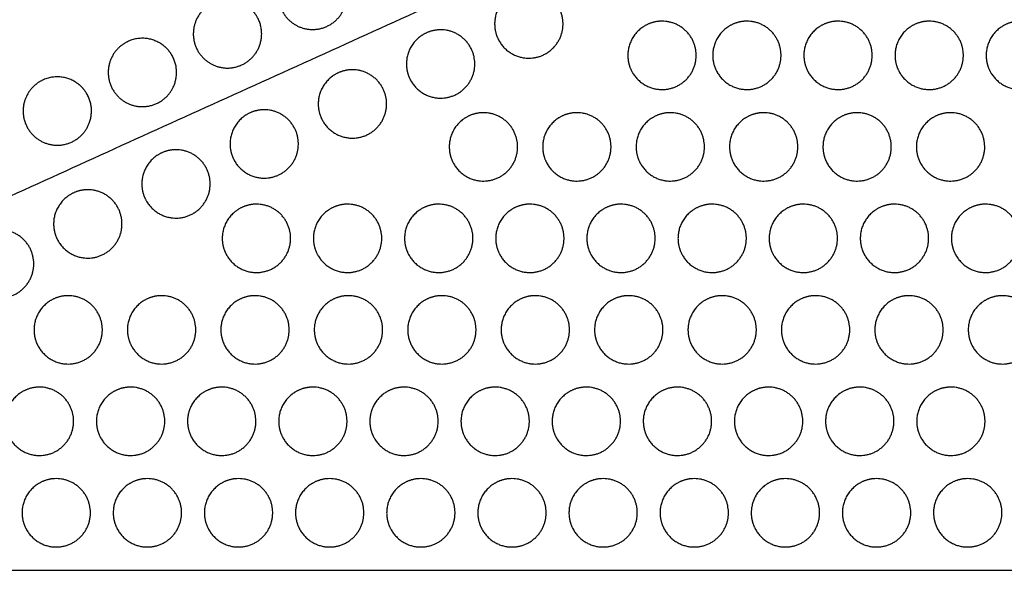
# Model space of a CAD drawing. Header units: millimetres. Extents: x -125 to 375, y 0 to 433.
# Tile 28 of 33: x 198 to 285, y 215 to 265. Entities that reach past the tile are written whole.
import ezdxf

# ---------------------------------------------------------------- set-up
doc = ezdxf.new("R2010")
doc.units = ezdxf.units.MM
doc.layers.add('Make2D$Visible$Curves', color=7, linetype='Continuous', true_color=0x000000)
doc.layers.add('Make2D$Visible$SceneSilhouetteCurves', color=7, linetype='Continuous', lineweight=50, true_color=0x000000)

msp = doc.modelspace()

# ---------------------------------------------------------------- linework, layer by layer
at = {"layer": 'Make2D$Visible$Curves', "color": 18, "lineweight": -3, "true_color": 0x000000}
for points in [[(250, 433.013), (187.5, 324.76), (125, 216.506)], [(282.095, 287.72), (203.547, 252.113), (125, 216.506)], [(375, 216.506), (328.547, 252.113), (282.095, 287.72)], [(265.22, 116.065), (195.11, 166.286), (125, 216.506)], [(375, 216.506), (250, 216.506), (125, 216.506)], [(250, 0), (187.5, 108.253), (125, 216.506)], [(375, 216.506), (320.11, 166.286), (265.22, 116.065)]]:
    msp.add_open_spline(points, degree=2, dxfattribs=at)
at = {"layer": 'Make2D$Visible$Curves', "color": 18, "true_color": 0x000000}
for points in [[(250, 433.013), (312.5, 324.76), (375, 216.506)], [(375, 216.506), (312.5, 108.253), (250, 0)]]:
    msp.add_open_spline(points, degree=2, dxfattribs=at)
at = {"layer": 'Make2D$Visible$Curves', "color": 18, "lineweight": -3, "true_color": 0x000000}
for points, weights, knots in [([(226.588, 268.479), (227.454, 266.979), (226.588, 265.479), (225.088, 262.881), (222.49, 264.381), (219.892, 265.881), (221.392, 268.479), (221.794, 269.176), (222.49, 269.578), (223.99, 270.444), (225.49, 269.578), (226.186, 269.176), (226.588, 268.479)], [0.868347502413, 0.807007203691, 1, 0.707106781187, 1, 0.707106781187, 1, 0.900099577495, 0.868347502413, 0.807007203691, 1, 0.900099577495, 0.868347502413], [5.529659, 5.529659, 5.529659, 9.49499, 9.49499, 15.512927, 15.512927, 21.530864, 21.530864, 23.139763, 23.139763, 26.616816, 26.616816, 28.669422, 28.669422, 28.669422]), ([(240.373, 262.961), (239.971, 263.657), (239.971, 264.461), (239.971, 266.193), (241.471, 267.059), (242.167, 267.461), (242.971, 267.461), (245.971, 267.461), (245.971, 264.461), (245.971, 261.461), (242.971, 261.461), (241.239, 261.461), (240.373, 262.961)], [0.868347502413, 0.900099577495, 1, 0.807007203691, 0.868347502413, 0.900099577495, 1, 0.707106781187, 1, 0.707106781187, 1, 0.807007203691, 0.868347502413], [16.048112, 16.048112, 16.048112, 18.106736, 18.106736, 21.596537, 21.596537, 23.206626, 23.206626, 29.242204, 29.242204, 35.277783, 35.277783, 39.254738, 39.254738, 39.254738]), ([(219.12, 265.094), (219.986, 263.594), (219.12, 262.094), (217.62, 259.496), (215.022, 260.996), (212.424, 262.496), (213.924, 265.094), (214.325, 265.79), (215.022, 266.192), (216.522, 267.058), (218.022, 266.192), (218.718, 265.79), (219.12, 265.094)], [0.868347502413, 0.807007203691, 1, 0.707106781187, 1, 0.707106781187, 1, 0.900099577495, 0.868347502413, 0.807007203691, 1, 0.900099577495, 0.868347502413], [5.529659, 5.529659, 5.529659, 9.49499, 9.49499, 15.512927, 15.512927, 21.530864, 21.530864, 23.139763, 23.139763, 26.616816, 26.616816, 28.669422, 28.669422, 28.669422]), ([(252.063, 260.208), (251.661, 260.904), (251.661, 261.708), (251.661, 263.44), (253.161, 264.306), (253.857, 264.708), (254.661, 264.708), (257.661, 264.708), (257.661, 261.708), (257.661, 258.708), (254.661, 258.708), (252.929, 258.708), (252.063, 260.208)], [0.868347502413, 0.900099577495, 1, 0.807007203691, 0.868347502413, 0.900099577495, 1, 0.707106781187, 1, 0.707106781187, 1, 0.807007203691, 0.868347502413], [16.048112, 16.048112, 16.048112, 18.106736, 18.106736, 21.596537, 21.596537, 23.206626, 23.206626, 29.242204, 29.242204, 35.277783, 35.277783, 39.254738, 39.254738, 39.254738]), ([(259.513, 260.208), (259.111, 260.904), (259.111, 261.708), (259.111, 263.44), (260.611, 264.306), (261.307, 264.708), (262.111, 264.708), (265.111, 264.708), (265.111, 261.708), (265.111, 258.708), (262.111, 258.708), (260.379, 258.708), (259.513, 260.208)], [0.868347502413, 0.900099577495, 1, 0.807007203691, 0.868347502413, 0.900099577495, 1, 0.707106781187, 1, 0.707106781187, 1, 0.807007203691, 0.868347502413], [16.048112, 16.048112, 16.048112, 18.106736, 18.106736, 21.596537, 21.596537, 23.206626, 23.206626, 29.242204, 29.242204, 35.277783, 35.277783, 39.254738, 39.254738, 39.254738]), ([(267.513, 260.208), (267.111, 260.904), (267.111, 261.708), (267.111, 263.44), (268.611, 264.306), (269.307, 264.708), (270.111, 264.708), (273.111, 264.708), (273.111, 261.708), (273.111, 258.708), (270.111, 258.708), (268.379, 258.708), (267.513, 260.208)], [0.868347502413, 0.900099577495, 1, 0.807007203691, 0.868347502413, 0.900099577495, 1, 0.707106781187, 1, 0.707106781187, 1, 0.807007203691, 0.868347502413], [16.048112, 16.048112, 16.048112, 18.106736, 18.106736, 21.596537, 21.596537, 23.206626, 23.206626, 29.242204, 29.242204, 35.277783, 35.277783, 39.254738, 39.254738, 39.254738]), ([(275.513, 260.208), (275.111, 260.904), (275.111, 261.708), (275.111, 263.44), (276.611, 264.306), (277.307, 264.708), (278.111, 264.708), (281.111, 264.708), (281.111, 261.708), (281.111, 258.708), (278.111, 258.708), (276.379, 258.708), (275.513, 260.208)], [0.868347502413, 0.900099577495, 1, 0.807007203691, 0.868347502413, 0.900099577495, 1, 0.707106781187, 1, 0.707106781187, 1, 0.807007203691, 0.868347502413], [16.048112, 16.048112, 16.048112, 18.106736, 18.106736, 21.596537, 21.596537, 23.206626, 23.206626, 29.242204, 29.242204, 35.277783, 35.277783, 39.254738, 39.254738, 39.254738]), ([(283.513, 260.208), (283.111, 260.904), (283.111, 261.708), (283.111, 263.44), (284.611, 264.306), (285.307, 264.708), (286.111, 264.708), (289.111, 264.708), (289.111, 261.708), (289.111, 258.708), (286.111, 258.708), (284.379, 258.708), (283.513, 260.208)], [0.868347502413, 0.900099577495, 1, 0.807007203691, 0.868347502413, 0.900099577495, 1, 0.707106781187, 1, 0.707106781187, 1, 0.807007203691, 0.868347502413], [16.048112, 16.048112, 16.048112, 18.106736, 18.106736, 21.596537, 21.596537, 23.206626, 23.206626, 29.242204, 29.242204, 35.277783, 35.277783, 39.254738, 39.254738, 39.254738]), ([(232.631, 259.452), (232.229, 260.148), (232.229, 260.952), (232.229, 262.684), (233.729, 263.55), (234.425, 263.952), (235.229, 263.952), (238.229, 263.952), (238.229, 260.952), (238.229, 257.952), (235.229, 257.952), (233.497, 257.952), (232.631, 259.452)], [0.868347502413, 0.900099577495, 1, 0.807007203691, 0.868347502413, 0.900099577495, 1, 0.707106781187, 1, 0.707106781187, 1, 0.807007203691, 0.868347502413], [16.048112, 16.048112, 16.048112, 18.106736, 18.106736, 21.596537, 21.596537, 23.206626, 23.206626, 29.242204, 29.242204, 35.277783, 35.277783, 39.254738, 39.254738, 39.254738]), ([(211.651, 261.708), (212.517, 260.208), (211.651, 258.708), (210.151, 256.11), (207.553, 257.61), (204.955, 259.11), (206.455, 261.708), (206.857, 262.404), (207.553, 262.806), (209.053, 263.672), (210.553, 262.806), (211.249, 262.404), (211.651, 261.708)], [0.868347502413, 0.807007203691, 1, 0.707106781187, 1, 0.707106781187, 1, 0.900099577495, 0.868347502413, 0.807007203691, 1, 0.900099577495, 0.868347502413], [5.529659, 5.529659, 5.529659, 9.49499, 9.49499, 15.512927, 15.512927, 21.530864, 21.530864, 23.139763, 23.139763, 26.616816, 26.616816, 28.669422, 28.669422, 28.669422]), ([(224.889, 255.943), (224.487, 256.639), (224.487, 257.443), (224.487, 259.175), (225.987, 260.041), (226.683, 260.443), (227.487, 260.443), (230.487, 260.443), (230.487, 257.443), (230.487, 254.443), (227.487, 254.443), (225.755, 254.443), (224.889, 255.943)], [0.868347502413, 0.900099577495, 1, 0.807007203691, 0.868347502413, 0.900099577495, 1, 0.707106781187, 1, 0.707106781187, 1, 0.807007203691, 0.868347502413], [16.048112, 16.048112, 16.048112, 18.106736, 18.106736, 21.596537, 21.596537, 23.206626, 23.206626, 29.242204, 29.242204, 35.277783, 35.277783, 39.254738, 39.254738, 39.254738]), ([(204.183, 258.323), (205.049, 256.823), (204.183, 255.323), (202.683, 252.725), (200.085, 254.225), (197.487, 255.725), (198.987, 258.323), (199.389, 259.019), (200.085, 259.421), (201.585, 260.287), (203.085, 259.421), (203.781, 259.019), (204.183, 258.323)], [0.868347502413, 0.807007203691, 1, 0.707106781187, 1, 0.707106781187, 1, 0.900099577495, 0.868347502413, 0.807007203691, 1, 0.900099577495, 0.868347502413], [5.529659, 5.529659, 5.529659, 9.49499, 9.49499, 15.512927, 15.512927, 21.530864, 21.530864, 23.139763, 23.139763, 26.616816, 26.616816, 28.669422, 28.669422, 28.669422]), ([(217.147, 252.433), (216.746, 253.129), (216.746, 253.933), (216.746, 255.665), (218.246, 256.531), (218.942, 256.933), (219.746, 256.933), (222.746, 256.933), (222.746, 253.933), (222.746, 250.933), (219.746, 250.933), (218.013, 250.933), (217.147, 252.433)], [0.868347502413, 0.900099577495, 1, 0.807007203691, 0.868347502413, 0.900099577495, 1, 0.707106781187, 1, 0.707106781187, 1, 0.807007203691, 0.868347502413], [16.048112, 16.048112, 16.048112, 18.106736, 18.106736, 21.596537, 21.596537, 23.206626, 23.206626, 29.242204, 29.242204, 35.277783, 35.277783, 39.254738, 39.254738, 39.254738]), ([(236.389, 252.177), (235.987, 252.874), (235.987, 253.677), (235.987, 255.41), (237.487, 256.276), (238.183, 256.677), (238.987, 256.677), (241.987, 256.677), (241.987, 253.677), (241.987, 250.677), (238.987, 250.677), (237.255, 250.677), (236.389, 252.177)], [0.868347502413, 0.900099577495, 1, 0.807007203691, 0.868347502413, 0.900099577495, 1, 0.707106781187, 1, 0.707106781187, 1, 0.807007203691, 0.868347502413], [16.048112, 16.048112, 16.048112, 18.106736, 18.106736, 21.596537, 21.596537, 23.206626, 23.206626, 29.242204, 29.242204, 35.277783, 35.277783, 39.254738, 39.254738, 39.254738]), ([(244.589, 252.177), (244.187, 252.874), (244.187, 253.677), (244.187, 255.41), (245.687, 256.276), (246.383, 256.677), (247.187, 256.677), (250.187, 256.677), (250.187, 253.677), (250.187, 250.677), (247.187, 250.677), (245.455, 250.677), (244.589, 252.177)], [0.868347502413, 0.900099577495, 1, 0.807007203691, 0.868347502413, 0.900099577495, 1, 0.707106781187, 1, 0.707106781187, 1, 0.807007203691, 0.868347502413], [16.048112, 16.048112, 16.048112, 18.106736, 18.106736, 21.596537, 21.596537, 23.206626, 23.206626, 29.242204, 29.242204, 35.277783, 35.277783, 39.254738, 39.254738, 39.254738]), ([(252.789, 252.177), (252.387, 252.874), (252.387, 253.677), (252.387, 255.41), (253.887, 256.276), (254.583, 256.677), (255.387, 256.677), (258.387, 256.677), (258.387, 253.677), (258.387, 250.677), (255.387, 250.677), (253.655, 250.677), (252.789, 252.177)], [0.868347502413, 0.900099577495, 1, 0.807007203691, 0.868347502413, 0.900099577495, 1, 0.707106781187, 1, 0.707106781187, 1, 0.807007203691, 0.868347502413], [16.048112, 16.048112, 16.048112, 18.106736, 18.106736, 21.596537, 21.596537, 23.206626, 23.206626, 29.242204, 29.242204, 35.277783, 35.277783, 39.254738, 39.254738, 39.254738]), ([(260.989, 252.177), (260.587, 252.874), (260.587, 253.677), (260.587, 255.41), (262.087, 256.276), (262.783, 256.677), (263.587, 256.677), (266.587, 256.677), (266.587, 253.677), (266.587, 250.677), (263.587, 250.677), (261.855, 250.677), (260.989, 252.177)], [0.868347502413, 0.900099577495, 1, 0.807007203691, 0.868347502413, 0.900099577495, 1, 0.707106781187, 1, 0.707106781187, 1, 0.807007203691, 0.868347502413], [16.048112, 16.048112, 16.048112, 18.106736, 18.106736, 21.596537, 21.596537, 23.206626, 23.206626, 29.242204, 29.242204, 35.277783, 35.277783, 39.254738, 39.254738, 39.254738]), ([(269.189, 252.177), (268.787, 252.874), (268.787, 253.677), (268.787, 255.41), (270.287, 256.276), (270.983, 256.677), (271.787, 256.677), (274.787, 256.677), (274.787, 253.677), (274.787, 250.677), (271.787, 250.677), (270.055, 250.677), (269.189, 252.177)], [0.868347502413, 0.900099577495, 1, 0.807007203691, 0.868347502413, 0.900099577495, 1, 0.707106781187, 1, 0.707106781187, 1, 0.807007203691, 0.868347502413], [16.048112, 16.048112, 16.048112, 18.106736, 18.106736, 21.596537, 21.596537, 23.206626, 23.206626, 29.242204, 29.242204, 35.277783, 35.277783, 39.254738, 39.254738, 39.254738]), ([(277.389, 252.177), (276.987, 252.874), (276.987, 253.677), (276.987, 255.41), (278.487, 256.276), (279.183, 256.677), (279.987, 256.677), (282.987, 256.677), (282.987, 253.677), (282.987, 250.677), (279.987, 250.677), (278.255, 250.677), (277.389, 252.177)], [0.868347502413, 0.900099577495, 1, 0.807007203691, 0.868347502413, 0.900099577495, 1, 0.707106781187, 1, 0.707106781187, 1, 0.807007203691, 0.868347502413], [16.048112, 16.048112, 16.048112, 18.106736, 18.106736, 21.596537, 21.596537, 23.206626, 23.206626, 29.242204, 29.242204, 35.277783, 35.277783, 39.254738, 39.254738, 39.254738]), ([(209.406, 248.924), (209.004, 249.62), (209.004, 250.424), (209.004, 252.156), (210.504, 253.022), (211.2, 253.424), (212.004, 253.424), (215.004, 253.424), (215.004, 250.424), (215.004, 247.424), (212.004, 247.424), (210.272, 247.424), (209.406, 248.924)], [0.868347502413, 0.900099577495, 1, 0.807007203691, 0.868347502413, 0.900099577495, 1, 0.707106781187, 1, 0.707106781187, 1, 0.807007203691, 0.868347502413], [16.048112, 16.048112, 16.048112, 18.106736, 18.106736, 21.596537, 21.596537, 23.206626, 23.206626, 29.242204, 29.242204, 35.277783, 35.277783, 39.254738, 39.254738, 39.254738]), ([(201.664, 245.414), (201.262, 246.11), (201.262, 246.914), (201.262, 248.646), (202.762, 249.512), (203.458, 249.914), (204.262, 249.914), (207.262, 249.914), (207.262, 246.914), (207.262, 243.914), (204.262, 243.914), (202.53, 243.914), (201.664, 245.414)], [0.868347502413, 0.900099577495, 1, 0.807007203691, 0.868347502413, 0.900099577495, 1, 0.707106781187, 1, 0.707106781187, 1, 0.807007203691, 0.868347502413], [16.048112, 16.048112, 16.048112, 18.106736, 18.106736, 21.596537, 21.596537, 23.206626, 23.206626, 29.242204, 29.242204, 35.277783, 35.277783, 39.254738, 39.254738, 39.254738]), ([(216.465, 244.147), (216.063, 244.843), (216.063, 245.647), (216.063, 247.379), (217.563, 248.245), (218.26, 248.647), (219.063, 248.647), (222.063, 248.647), (222.063, 245.647), (222.063, 242.647), (219.063, 242.647), (217.331, 242.647), (216.465, 244.147)], [0.868347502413, 0.900099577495, 1, 0.807007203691, 0.868347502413, 0.900099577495, 1, 0.707106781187, 1, 0.707106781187, 1, 0.807007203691, 0.868347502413], [16.048112, 16.048112, 16.048112, 18.106736, 18.106736, 21.596537, 21.596537, 23.206626, 23.206626, 29.242204, 29.242204, 35.277783, 35.277783, 39.254738, 39.254738, 39.254738]), ([(224.465, 244.147), (224.063, 244.843), (224.063, 245.647), (224.063, 247.379), (225.563, 248.245), (226.26, 248.647), (227.063, 248.647), (230.063, 248.647), (230.063, 245.647), (230.063, 242.647), (227.063, 242.647), (225.331, 242.647), (224.465, 244.147)], [0.868347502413, 0.900099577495, 1, 0.807007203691, 0.868347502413, 0.900099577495, 1, 0.707106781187, 1, 0.707106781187, 1, 0.807007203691, 0.868347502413], [16.048112, 16.048112, 16.048112, 18.106736, 18.106736, 21.596537, 21.596537, 23.206626, 23.206626, 29.242204, 29.242204, 35.277783, 35.277783, 39.254738, 39.254738, 39.254738]), ([(232.465, 244.147), (232.063, 244.843), (232.063, 245.647), (232.063, 247.379), (233.563, 248.245), (234.26, 248.647), (235.063, 248.647), (238.063, 248.647), (238.063, 245.647), (238.063, 242.647), (235.063, 242.647), (233.331, 242.647), (232.465, 244.147)], [0.868347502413, 0.900099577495, 1, 0.807007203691, 0.868347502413, 0.900099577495, 1, 0.707106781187, 1, 0.707106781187, 1, 0.807007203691, 0.868347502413], [16.048112, 16.048112, 16.048112, 18.106736, 18.106736, 21.596537, 21.596537, 23.206626, 23.206626, 29.242204, 29.242204, 35.277783, 35.277783, 39.254738, 39.254738, 39.254738]), ([(240.465, 244.147), (240.063, 244.843), (240.063, 245.647), (240.063, 247.379), (241.563, 248.245), (242.26, 248.647), (243.063, 248.647), (246.063, 248.647), (246.063, 245.647), (246.063, 242.647), (243.063, 242.647), (241.331, 242.647), (240.465, 244.147)], [0.868347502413, 0.900099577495, 1, 0.807007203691, 0.868347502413, 0.900099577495, 1, 0.707106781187, 1, 0.707106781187, 1, 0.807007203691, 0.868347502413], [16.048112, 16.048112, 16.048112, 18.106736, 18.106736, 21.596537, 21.596537, 23.206626, 23.206626, 29.242204, 29.242204, 35.277783, 35.277783, 39.254738, 39.254738, 39.254738]), ([(248.465, 244.147), (248.063, 244.843), (248.063, 245.647), (248.063, 247.379), (249.563, 248.245), (250.26, 248.647), (251.063, 248.647), (254.063, 248.647), (254.063, 245.647), (254.063, 242.647), (251.063, 242.647), (249.331, 242.647), (248.465, 244.147)], [0.868347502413, 0.900099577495, 1, 0.807007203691, 0.868347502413, 0.900099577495, 1, 0.707106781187, 1, 0.707106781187, 1, 0.807007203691, 0.868347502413], [16.048112, 16.048112, 16.048112, 18.106736, 18.106736, 21.596537, 21.596537, 23.206626, 23.206626, 29.242204, 29.242204, 35.277783, 35.277783, 39.254738, 39.254738, 39.254738]), ([(256.465, 244.147), (256.063, 244.843), (256.063, 245.647), (256.063, 247.379), (257.563, 248.245), (258.26, 248.647), (259.063, 248.647), (262.063, 248.647), (262.063, 245.647), (262.063, 242.647), (259.063, 242.647), (257.331, 242.647), (256.465, 244.147)], [0.868347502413, 0.900099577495, 1, 0.807007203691, 0.868347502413, 0.900099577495, 1, 0.707106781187, 1, 0.707106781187, 1, 0.807007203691, 0.868347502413], [16.048112, 16.048112, 16.048112, 18.106736, 18.106736, 21.596537, 21.596537, 23.206626, 23.206626, 29.242204, 29.242204, 35.277783, 35.277783, 39.254738, 39.254738, 39.254738]), ([(264.465, 244.147), (264.063, 244.843), (264.063, 245.647), (264.063, 247.379), (265.563, 248.245), (266.26, 248.647), (267.063, 248.647), (270.063, 248.647), (270.063, 245.647), (270.063, 242.647), (267.063, 242.647), (265.331, 242.647), (264.465, 244.147)], [0.868347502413, 0.900099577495, 1, 0.807007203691, 0.868347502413, 0.900099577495, 1, 0.707106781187, 1, 0.707106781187, 1, 0.807007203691, 0.868347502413], [16.048112, 16.048112, 16.048112, 18.106736, 18.106736, 21.596537, 21.596537, 23.206626, 23.206626, 29.242204, 29.242204, 35.277783, 35.277783, 39.254738, 39.254738, 39.254738]), ([(272.465, 244.147), (272.063, 244.843), (272.063, 245.647), (272.063, 247.379), (273.563, 248.245), (274.26, 248.647), (275.063, 248.647), (278.063, 248.647), (278.063, 245.647), (278.063, 242.647), (275.063, 242.647), (273.331, 242.647), (272.465, 244.147)], [0.868347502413, 0.900099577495, 1, 0.807007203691, 0.868347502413, 0.900099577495, 1, 0.707106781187, 1, 0.707106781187, 1, 0.807007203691, 0.868347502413], [16.048112, 16.048112, 16.048112, 18.106736, 18.106736, 21.596537, 21.596537, 23.206626, 23.206626, 29.242204, 29.242204, 35.277783, 35.277783, 39.254738, 39.254738, 39.254738]), ([(280.465, 244.147), (280.063, 244.843), (280.063, 245.647), (280.063, 247.379), (281.563, 248.245), (282.26, 248.647), (283.063, 248.647), (286.063, 248.647), (286.063, 245.647), (286.063, 242.647), (283.063, 242.647), (281.331, 242.647), (280.465, 244.147)], [0.868347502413, 0.900099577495, 1, 0.807007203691, 0.868347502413, 0.900099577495, 1, 0.707106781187, 1, 0.707106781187, 1, 0.807007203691, 0.868347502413], [16.048112, 16.048112, 16.048112, 18.106736, 18.106736, 21.596537, 21.596537, 23.206626, 23.206626, 29.242204, 29.242204, 35.277783, 35.277783, 39.254738, 39.254738, 39.254738]), ([(193.922, 241.905), (193.52, 242.601), (193.52, 243.405), (193.52, 245.137), (195.02, 246.003), (195.717, 246.405), (196.52, 246.405), (199.52, 246.405), (199.52, 243.405), (199.52, 240.405), (196.52, 240.405), (194.788, 240.405), (193.922, 241.905)], [0.868347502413, 0.900099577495, 1, 0.807007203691, 0.868347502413, 0.900099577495, 1, 0.707106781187, 1, 0.707106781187, 1, 0.807007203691, 0.868347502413], [16.048112, 16.048112, 16.048112, 18.106736, 18.106736, 21.596537, 21.596537, 23.206626, 23.206626, 29.242204, 29.242204, 35.277783, 35.277783, 39.254738, 39.254738, 39.254738]), ([(199.942, 236.117), (199.54, 236.813), (199.54, 237.617), (199.54, 239.349), (201.04, 240.215), (201.736, 240.617), (202.54, 240.617), (205.54, 240.617), (205.54, 237.617), (205.54, 234.617), (202.54, 234.617), (200.808, 234.617), (199.942, 236.117)], [0.868347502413, 0.900099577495, 1, 0.807007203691, 0.868347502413, 0.900099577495, 1, 0.707106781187, 1, 0.707106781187, 1, 0.807007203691, 0.868347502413], [16.048112, 16.048112, 16.048112, 18.106736, 18.106736, 21.596537, 21.596537, 23.206626, 23.206626, 29.242204, 29.242204, 35.277783, 35.277783, 39.254738, 39.254738, 39.254738]), ([(208.142, 236.117), (207.74, 236.813), (207.74, 237.617), (207.74, 239.349), (209.24, 240.215), (209.936, 240.617), (210.74, 240.617), (213.74, 240.617), (213.74, 237.617), (213.74, 234.617), (210.74, 234.617), (209.008, 234.617), (208.142, 236.117)], [0.868347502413, 0.900099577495, 1, 0.807007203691, 0.868347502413, 0.900099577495, 1, 0.707106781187, 1, 0.707106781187, 1, 0.807007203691, 0.868347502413], [16.048112, 16.048112, 16.048112, 18.106736, 18.106736, 21.596537, 21.596537, 23.206626, 23.206626, 29.242204, 29.242204, 35.277783, 35.277783, 39.254738, 39.254738, 39.254738]), ([(216.342, 236.117), (215.94, 236.813), (215.94, 237.617), (215.94, 239.349), (217.44, 240.215), (218.136, 240.617), (218.94, 240.617), (221.94, 240.617), (221.94, 237.617), (221.94, 234.617), (218.94, 234.617), (217.208, 234.617), (216.342, 236.117)], [0.868347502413, 0.900099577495, 1, 0.807007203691, 0.868347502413, 0.900099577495, 1, 0.707106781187, 1, 0.707106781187, 1, 0.807007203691, 0.868347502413], [16.048112, 16.048112, 16.048112, 18.106736, 18.106736, 21.596537, 21.596537, 23.206626, 23.206626, 29.242204, 29.242204, 35.277783, 35.277783, 39.254738, 39.254738, 39.254738]), ([(224.542, 236.117), (224.14, 236.813), (224.14, 237.617), (224.14, 239.349), (225.64, 240.215), (226.336, 240.617), (227.14, 240.617), (230.14, 240.617), (230.14, 237.617), (230.14, 234.617), (227.14, 234.617), (225.408, 234.617), (224.542, 236.117)], [0.868347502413, 0.900099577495, 1, 0.807007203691, 0.868347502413, 0.900099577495, 1, 0.707106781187, 1, 0.707106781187, 1, 0.807007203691, 0.868347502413], [16.048112, 16.048112, 16.048112, 18.106736, 18.106736, 21.596537, 21.596537, 23.206626, 23.206626, 29.242204, 29.242204, 35.277783, 35.277783, 39.254738, 39.254738, 39.254738]), ([(232.742, 236.117), (232.34, 236.813), (232.34, 237.617), (232.34, 239.349), (233.84, 240.215), (234.536, 240.617), (235.34, 240.617), (238.34, 240.617), (238.34, 237.617), (238.34, 234.617), (235.34, 234.617), (233.608, 234.617), (232.742, 236.117)], [0.868347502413, 0.900099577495, 1, 0.807007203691, 0.868347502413, 0.900099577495, 1, 0.707106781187, 1, 0.707106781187, 1, 0.807007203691, 0.868347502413], [16.048112, 16.048112, 16.048112, 18.106736, 18.106736, 21.596537, 21.596537, 23.206626, 23.206626, 29.242204, 29.242204, 35.277783, 35.277783, 39.254738, 39.254738, 39.254738]), ([(240.942, 236.117), (240.54, 236.813), (240.54, 237.617), (240.54, 239.349), (242.04, 240.215), (242.736, 240.617), (243.54, 240.617), (246.54, 240.617), (246.54, 237.617), (246.54, 234.617), (243.54, 234.617), (241.808, 234.617), (240.942, 236.117)], [0.868347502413, 0.900099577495, 1, 0.807007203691, 0.868347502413, 0.900099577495, 1, 0.707106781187, 1, 0.707106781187, 1, 0.807007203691, 0.868347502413], [16.048112, 16.048112, 16.048112, 18.106736, 18.106736, 21.596537, 21.596537, 23.206626, 23.206626, 29.242204, 29.242204, 35.277783, 35.277783, 39.254738, 39.254738, 39.254738]), ([(249.142, 236.117), (248.74, 236.813), (248.74, 237.617), (248.74, 239.349), (250.24, 240.215), (250.936, 240.617), (251.74, 240.617), (254.74, 240.617), (254.74, 237.617), (254.74, 234.617), (251.74, 234.617), (250.008, 234.617), (249.142, 236.117)], [0.868347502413, 0.900099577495, 1, 0.807007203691, 0.868347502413, 0.900099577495, 1, 0.707106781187, 1, 0.707106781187, 1, 0.807007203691, 0.868347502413], [16.048112, 16.048112, 16.048112, 18.106736, 18.106736, 21.596537, 21.596537, 23.206626, 23.206626, 29.242204, 29.242204, 35.277783, 35.277783, 39.254738, 39.254738, 39.254738]), ([(257.342, 236.117), (256.94, 236.813), (256.94, 237.617), (256.94, 239.349), (258.44, 240.215), (259.136, 240.617), (259.94, 240.617), (262.94, 240.617), (262.94, 237.617), (262.94, 234.617), (259.94, 234.617), (258.208, 234.617), (257.342, 236.117)], [0.868347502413, 0.900099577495, 1, 0.807007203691, 0.868347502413, 0.900099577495, 1, 0.707106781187, 1, 0.707106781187, 1, 0.807007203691, 0.868347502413], [16.048112, 16.048112, 16.048112, 18.106736, 18.106736, 21.596537, 21.596537, 23.206626, 23.206626, 29.242204, 29.242204, 35.277783, 35.277783, 39.254738, 39.254738, 39.254738]), ([(265.542, 236.117), (265.14, 236.813), (265.14, 237.617), (265.14, 239.349), (266.64, 240.215), (267.336, 240.617), (268.14, 240.617), (271.14, 240.617), (271.14, 237.617), (271.14, 234.617), (268.14, 234.617), (266.408, 234.617), (265.542, 236.117)], [0.868347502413, 0.900099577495, 1, 0.807007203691, 0.868347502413, 0.900099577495, 1, 0.707106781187, 1, 0.707106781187, 1, 0.807007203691, 0.868347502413], [16.048112, 16.048112, 16.048112, 18.106736, 18.106736, 21.596537, 21.596537, 23.206626, 23.206626, 29.242204, 29.242204, 35.277783, 35.277783, 39.254738, 39.254738, 39.254738]), ([(273.742, 236.117), (273.34, 236.813), (273.34, 237.617), (273.34, 239.349), (274.84, 240.215), (275.536, 240.617), (276.34, 240.617), (279.34, 240.617), (279.34, 237.617), (279.34, 234.617), (276.34, 234.617), (274.608, 234.617), (273.742, 236.117)], [0.868347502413, 0.900099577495, 1, 0.807007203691, 0.868347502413, 0.900099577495, 1, 0.707106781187, 1, 0.707106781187, 1, 0.807007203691, 0.868347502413], [16.048112, 16.048112, 16.048112, 18.106736, 18.106736, 21.596537, 21.596537, 23.206626, 23.206626, 29.242204, 29.242204, 35.277783, 35.277783, 39.254738, 39.254738, 39.254738]), ([(281.942, 236.117), (281.54, 236.813), (281.54, 237.617), (281.54, 239.349), (283.04, 240.215), (283.736, 240.617), (284.54, 240.617), (287.54, 240.617), (287.54, 237.617), (287.54, 234.617), (284.54, 234.617), (282.808, 234.617), (281.942, 236.117)], [0.868347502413, 0.900099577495, 1, 0.807007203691, 0.868347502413, 0.900099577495, 1, 0.707106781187, 1, 0.707106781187, 1, 0.807007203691, 0.868347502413], [16.048112, 16.048112, 16.048112, 18.106736, 18.106736, 21.596537, 21.596537, 23.206626, 23.206626, 29.242204, 29.242204, 35.277783, 35.277783, 39.254738, 39.254738, 39.254738]), ([(197.418, 228.087), (197.016, 228.783), (197.016, 229.587), (197.016, 231.319), (198.516, 232.185), (199.212, 232.587), (200.016, 232.587), (203.016, 232.587), (203.016, 229.587), (203.016, 226.587), (200.016, 226.587), (198.284, 226.587), (197.418, 228.087)], [0.868347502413, 0.900099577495, 1, 0.807007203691, 0.868347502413, 0.900099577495, 1, 0.707106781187, 1, 0.707106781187, 1, 0.807007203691, 0.868347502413], [16.048112, 16.048112, 16.048112, 18.106736, 18.106736, 21.596537, 21.596537, 23.206626, 23.206626, 29.242204, 29.242204, 35.277783, 35.277783, 39.254738, 39.254738, 39.254738]), ([(205.418, 228.087), (205.016, 228.783), (205.016, 229.587), (205.016, 231.319), (206.516, 232.185), (207.212, 232.587), (208.016, 232.587), (211.016, 232.587), (211.016, 229.587), (211.016, 226.587), (208.016, 226.587), (206.284, 226.587), (205.418, 228.087)], [0.868347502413, 0.900099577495, 1, 0.807007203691, 0.868347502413, 0.900099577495, 1, 0.707106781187, 1, 0.707106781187, 1, 0.807007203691, 0.868347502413], [16.048112, 16.048112, 16.048112, 18.106736, 18.106736, 21.596537, 21.596537, 23.206626, 23.206626, 29.242204, 29.242204, 35.277783, 35.277783, 39.254738, 39.254738, 39.254738]), ([(213.418, 228.087), (213.016, 228.783), (213.016, 229.587), (213.016, 231.319), (214.516, 232.185), (215.212, 232.587), (216.016, 232.587), (219.016, 232.587), (219.016, 229.587), (219.016, 226.587), (216.016, 226.587), (214.284, 226.587), (213.418, 228.087)], [0.868347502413, 0.900099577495, 1, 0.807007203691, 0.868347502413, 0.900099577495, 1, 0.707106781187, 1, 0.707106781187, 1, 0.807007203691, 0.868347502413], [16.048112, 16.048112, 16.048112, 18.106736, 18.106736, 21.596537, 21.596537, 23.206626, 23.206626, 29.242204, 29.242204, 35.277783, 35.277783, 39.254738, 39.254738, 39.254738]), ([(221.418, 228.087), (221.016, 228.783), (221.016, 229.587), (221.016, 231.319), (222.516, 232.185), (223.212, 232.587), (224.016, 232.587), (227.016, 232.587), (227.016, 229.587), (227.016, 226.587), (224.016, 226.587), (222.284, 226.587), (221.418, 228.087)], [0.868347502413, 0.900099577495, 1, 0.807007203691, 0.868347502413, 0.900099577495, 1, 0.707106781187, 1, 0.707106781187, 1, 0.807007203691, 0.868347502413], [16.048112, 16.048112, 16.048112, 18.106736, 18.106736, 21.596537, 21.596537, 23.206626, 23.206626, 29.242204, 29.242204, 35.277783, 35.277783, 39.254738, 39.254738, 39.254738]), ([(229.418, 228.087), (229.016, 228.783), (229.016, 229.587), (229.016, 231.319), (230.516, 232.185), (231.212, 232.587), (232.016, 232.587), (235.016, 232.587), (235.016, 229.587), (235.016, 226.587), (232.016, 226.587), (230.284, 226.587), (229.418, 228.087)], [0.868347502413, 0.900099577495, 1, 0.807007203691, 0.868347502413, 0.900099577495, 1, 0.707106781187, 1, 0.707106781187, 1, 0.807007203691, 0.868347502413], [16.048112, 16.048112, 16.048112, 18.106736, 18.106736, 21.596537, 21.596537, 23.206626, 23.206626, 29.242204, 29.242204, 35.277783, 35.277783, 39.254738, 39.254738, 39.254738]), ([(237.418, 228.087), (237.016, 228.783), (237.016, 229.587), (237.016, 231.319), (238.516, 232.185), (239.212, 232.587), (240.016, 232.587), (243.016, 232.587), (243.016, 229.587), (243.016, 226.587), (240.016, 226.587), (238.284, 226.587), (237.418, 228.087)], [0.868347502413, 0.900099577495, 1, 0.807007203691, 0.868347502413, 0.900099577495, 1, 0.707106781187, 1, 0.707106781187, 1, 0.807007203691, 0.868347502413], [16.048112, 16.048112, 16.048112, 18.106736, 18.106736, 21.596537, 21.596537, 23.206626, 23.206626, 29.242204, 29.242204, 35.277783, 35.277783, 39.254738, 39.254738, 39.254738]), ([(245.418, 228.087), (245.016, 228.783), (245.016, 229.587), (245.016, 231.319), (246.516, 232.185), (247.212, 232.587), (248.016, 232.587), (251.016, 232.587), (251.016, 229.587), (251.016, 226.587), (248.016, 226.587), (246.284, 226.587), (245.418, 228.087)], [0.868347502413, 0.900099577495, 1, 0.807007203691, 0.868347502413, 0.900099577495, 1, 0.707106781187, 1, 0.707106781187, 1, 0.807007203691, 0.868347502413], [16.048112, 16.048112, 16.048112, 18.106736, 18.106736, 21.596537, 21.596537, 23.206626, 23.206626, 29.242204, 29.242204, 35.277783, 35.277783, 39.254738, 39.254738, 39.254738]), ([(253.418, 228.087), (253.016, 228.783), (253.016, 229.587), (253.016, 231.319), (254.516, 232.185), (255.212, 232.587), (256.016, 232.587), (259.016, 232.587), (259.016, 229.587), (259.016, 226.587), (256.016, 226.587), (254.284, 226.587), (253.418, 228.087)], [0.868347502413, 0.900099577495, 1, 0.807007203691, 0.868347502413, 0.900099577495, 1, 0.707106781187, 1, 0.707106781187, 1, 0.807007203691, 0.868347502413], [16.048112, 16.048112, 16.048112, 18.106736, 18.106736, 21.596537, 21.596537, 23.206626, 23.206626, 29.242204, 29.242204, 35.277783, 35.277783, 39.254738, 39.254738, 39.254738]), ([(261.418, 228.087), (261.016, 228.783), (261.016, 229.587), (261.016, 231.319), (262.516, 232.185), (263.212, 232.587), (264.016, 232.587), (267.016, 232.587), (267.016, 229.587), (267.016, 226.587), (264.016, 226.587), (262.284, 226.587), (261.418, 228.087)], [0.868347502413, 0.900099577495, 1, 0.807007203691, 0.868347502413, 0.900099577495, 1, 0.707106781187, 1, 0.707106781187, 1, 0.807007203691, 0.868347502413], [16.048112, 16.048112, 16.048112, 18.106736, 18.106736, 21.596537, 21.596537, 23.206626, 23.206626, 29.242204, 29.242204, 35.277783, 35.277783, 39.254738, 39.254738, 39.254738]), ([(269.418, 228.087), (269.016, 228.783), (269.016, 229.587), (269.016, 231.319), (270.516, 232.185), (271.212, 232.587), (272.016, 232.587), (275.016, 232.587), (275.016, 229.587), (275.016, 226.587), (272.016, 226.587), (270.284, 226.587), (269.418, 228.087)], [0.868347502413, 0.900099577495, 1, 0.807007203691, 0.868347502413, 0.900099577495, 1, 0.707106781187, 1, 0.707106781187, 1, 0.807007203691, 0.868347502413], [16.048112, 16.048112, 16.048112, 18.106736, 18.106736, 21.596537, 21.596537, 23.206626, 23.206626, 29.242204, 29.242204, 35.277783, 35.277783, 39.254738, 39.254738, 39.254738]), ([(277.418, 228.087), (277.016, 228.783), (277.016, 229.587), (277.016, 231.319), (278.516, 232.185), (279.212, 232.587), (280.016, 232.587), (283.016, 232.587), (283.016, 229.587), (283.016, 226.587), (280.016, 226.587), (278.284, 226.587), (277.418, 228.087)], [0.868347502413, 0.900099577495, 1, 0.807007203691, 0.868347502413, 0.900099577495, 1, 0.707106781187, 1, 0.707106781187, 1, 0.807007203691, 0.868347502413], [16.048112, 16.048112, 16.048112, 18.106736, 18.106736, 21.596537, 21.596537, 23.206626, 23.206626, 29.242204, 29.242204, 35.277783, 35.277783, 39.254738, 39.254738, 39.254738]), ([(198.895, 220.056), (198.493, 220.753), (198.493, 221.556), (198.493, 223.288), (199.993, 224.154), (200.689, 224.556), (201.493, 224.556), (204.493, 224.556), (204.493, 221.556), (204.493, 218.556), (201.493, 218.556), (199.761, 218.556), (198.895, 220.056)], [0.868347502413, 0.900099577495, 1, 0.807007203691, 0.868347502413, 0.900099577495, 1, 0.707106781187, 1, 0.707106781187, 1, 0.807007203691, 0.868347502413], [16.048112, 16.048112, 16.048112, 18.106736, 18.106736, 21.596537, 21.596537, 23.206626, 23.206626, 29.242204, 29.242204, 35.277783, 35.277783, 39.254738, 39.254738, 39.254738]), ([(206.895, 220.056), (206.493, 220.753), (206.493, 221.556), (206.493, 223.288), (207.993, 224.154), (208.689, 224.556), (209.493, 224.556), (212.493, 224.556), (212.493, 221.556), (212.493, 218.556), (209.493, 218.556), (207.761, 218.556), (206.895, 220.056)], [0.868347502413, 0.900099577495, 1, 0.807007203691, 0.868347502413, 0.900099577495, 1, 0.707106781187, 1, 0.707106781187, 1, 0.807007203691, 0.868347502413], [16.048112, 16.048112, 16.048112, 18.106736, 18.106736, 21.596537, 21.596537, 23.206626, 23.206626, 29.242204, 29.242204, 35.277783, 35.277783, 39.254738, 39.254738, 39.254738]), ([(214.895, 220.056), (214.493, 220.753), (214.493, 221.556), (214.493, 223.288), (215.993, 224.154), (216.689, 224.556), (217.493, 224.556), (220.493, 224.556), (220.493, 221.556), (220.493, 218.556), (217.493, 218.556), (215.761, 218.556), (214.895, 220.056)], [0.868347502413, 0.900099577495, 1, 0.807007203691, 0.868347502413, 0.900099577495, 1, 0.707106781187, 1, 0.707106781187, 1, 0.807007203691, 0.868347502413], [16.048112, 16.048112, 16.048112, 18.106736, 18.106736, 21.596537, 21.596537, 23.206626, 23.206626, 29.242204, 29.242204, 35.277783, 35.277783, 39.254738, 39.254738, 39.254738]), ([(222.895, 220.056), (222.493, 220.753), (222.493, 221.556), (222.493, 223.288), (223.993, 224.154), (224.689, 224.556), (225.493, 224.556), (228.493, 224.556), (228.493, 221.556), (228.493, 218.556), (225.493, 218.556), (223.761, 218.556), (222.895, 220.056)], [0.868347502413, 0.900099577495, 1, 0.807007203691, 0.868347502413, 0.900099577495, 1, 0.707106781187, 1, 0.707106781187, 1, 0.807007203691, 0.868347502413], [16.048112, 16.048112, 16.048112, 18.106736, 18.106736, 21.596537, 21.596537, 23.206626, 23.206626, 29.242204, 29.242204, 35.277783, 35.277783, 39.254738, 39.254738, 39.254738]), ([(230.895, 220.056), (230.493, 220.753), (230.493, 221.556), (230.493, 223.288), (231.993, 224.154), (232.689, 224.556), (233.493, 224.556), (236.493, 224.556), (236.493, 221.556), (236.493, 218.556), (233.493, 218.556), (231.761, 218.556), (230.895, 220.056)], [0.868347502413, 0.900099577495, 1, 0.807007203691, 0.868347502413, 0.900099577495, 1, 0.707106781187, 1, 0.707106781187, 1, 0.807007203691, 0.868347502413], [16.048112, 16.048112, 16.048112, 18.106736, 18.106736, 21.596537, 21.596537, 23.206626, 23.206626, 29.242204, 29.242204, 35.277783, 35.277783, 39.254738, 39.254738, 39.254738]), ([(238.895, 220.056), (238.493, 220.753), (238.493, 221.556), (238.493, 223.288), (239.993, 224.154), (240.689, 224.556), (241.493, 224.556), (244.493, 224.556), (244.493, 221.556), (244.493, 218.556), (241.493, 218.556), (239.761, 218.556), (238.895, 220.056)], [0.868347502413, 0.900099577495, 1, 0.807007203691, 0.868347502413, 0.900099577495, 1, 0.707106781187, 1, 0.707106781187, 1, 0.807007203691, 0.868347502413], [16.048112, 16.048112, 16.048112, 18.106736, 18.106736, 21.596537, 21.596537, 23.206626, 23.206626, 29.242204, 29.242204, 35.277783, 35.277783, 39.254738, 39.254738, 39.254738]), ([(246.895, 220.056), (246.493, 220.753), (246.493, 221.556), (246.493, 223.288), (247.993, 224.154), (248.689, 224.556), (249.493, 224.556), (252.493, 224.556), (252.493, 221.556), (252.493, 218.556), (249.493, 218.556), (247.761, 218.556), (246.895, 220.056)], [0.868347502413, 0.900099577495, 1, 0.807007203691, 0.868347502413, 0.900099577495, 1, 0.707106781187, 1, 0.707106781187, 1, 0.807007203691, 0.868347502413], [16.048112, 16.048112, 16.048112, 18.106736, 18.106736, 21.596537, 21.596537, 23.206626, 23.206626, 29.242204, 29.242204, 35.277783, 35.277783, 39.254738, 39.254738, 39.254738]), ([(254.895, 220.056), (254.493, 220.753), (254.493, 221.556), (254.493, 223.288), (255.993, 224.154), (256.689, 224.556), (257.493, 224.556), (260.493, 224.556), (260.493, 221.556), (260.493, 218.556), (257.493, 218.556), (255.761, 218.556), (254.895, 220.056)], [0.868347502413, 0.900099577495, 1, 0.807007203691, 0.868347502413, 0.900099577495, 1, 0.707106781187, 1, 0.707106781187, 1, 0.807007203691, 0.868347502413], [16.048112, 16.048112, 16.048112, 18.106736, 18.106736, 21.596537, 21.596537, 23.206626, 23.206626, 29.242204, 29.242204, 35.277783, 35.277783, 39.254738, 39.254738, 39.254738]), ([(262.895, 220.056), (262.493, 220.753), (262.493, 221.556), (262.493, 223.288), (263.993, 224.154), (264.689, 224.556), (265.493, 224.556), (268.493, 224.556), (268.493, 221.556), (268.493, 218.556), (265.493, 218.556), (263.761, 218.556), (262.895, 220.056)], [0.868347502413, 0.900099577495, 1, 0.807007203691, 0.868347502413, 0.900099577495, 1, 0.707106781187, 1, 0.707106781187, 1, 0.807007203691, 0.868347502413], [16.048112, 16.048112, 16.048112, 18.106736, 18.106736, 21.596537, 21.596537, 23.206626, 23.206626, 29.242204, 29.242204, 35.277783, 35.277783, 39.254738, 39.254738, 39.254738]), ([(270.895, 220.056), (270.493, 220.753), (270.493, 221.556), (270.493, 223.288), (271.993, 224.154), (272.689, 224.556), (273.493, 224.556), (276.493, 224.556), (276.493, 221.556), (276.493, 218.556), (273.493, 218.556), (271.761, 218.556), (270.895, 220.056)], [0.868347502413, 0.900099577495, 1, 0.807007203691, 0.868347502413, 0.900099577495, 1, 0.707106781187, 1, 0.707106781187, 1, 0.807007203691, 0.868347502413], [16.048112, 16.048112, 16.048112, 18.106736, 18.106736, 21.596537, 21.596537, 23.206626, 23.206626, 29.242204, 29.242204, 35.277783, 35.277783, 39.254738, 39.254738, 39.254738]), ([(278.895, 220.056), (278.493, 220.753), (278.493, 221.556), (278.493, 223.288), (279.993, 224.154), (280.689, 224.556), (281.493, 224.556), (284.493, 224.556), (284.493, 221.556), (284.493, 218.556), (281.493, 218.556), (279.761, 218.556), (278.895, 220.056)], [0.868347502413, 0.900099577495, 1, 0.807007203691, 0.868347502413, 0.900099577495, 1, 0.707106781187, 1, 0.707106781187, 1, 0.807007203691, 0.868347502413], [16.048112, 16.048112, 16.048112, 18.106736, 18.106736, 21.596537, 21.596537, 23.206626, 23.206626, 29.242204, 29.242204, 35.277783, 35.277783, 39.254738, 39.254738, 39.254738])]:
    msp.add_rational_spline(points, weights, degree=2, knots=knots, dxfattribs=at)
for points in [[(240.298, 263.099), (240.333, 263.029), (240.373, 262.961)], [(211.726, 261.57), (211.69, 261.64), (211.651, 261.708)], [(259.438, 260.346), (259.473, 260.276), (259.513, 260.208)], [(267.438, 260.346), (267.473, 260.276), (267.513, 260.208)], [(275.438, 260.346), (275.473, 260.276), (275.513, 260.208)], [(232.556, 259.59), (232.592, 259.52), (232.631, 259.452)], [(204.258, 258.185), (204.222, 258.255), (204.183, 258.323)], [(244.514, 252.316), (244.55, 252.246), (244.589, 252.177)], [(260.914, 252.316), (260.95, 252.246), (260.989, 252.177)], [(269.114, 252.316), (269.15, 252.246), (269.189, 252.177)], [(201.589, 245.552), (201.625, 245.482), (201.664, 245.414)], [(232.39, 244.285), (232.426, 244.215), (232.465, 244.147)], [(240.39, 244.285), (240.426, 244.215), (240.465, 244.147)], [(248.39, 244.285), (248.426, 244.215), (248.465, 244.147)], [(272.39, 244.285), (272.426, 244.215), (272.465, 244.147)], [(280.39, 244.285), (280.426, 244.215), (280.465, 244.147)], [(199.867, 236.255), (199.902, 236.185), (199.942, 236.117)], [(216.267, 236.255), (216.302, 236.185), (216.342, 236.117)], [(232.667, 236.255), (232.702, 236.185), (232.742, 236.117)], [(240.867, 236.255), (240.902, 236.185), (240.942, 236.117)], [(257.267, 236.255), (257.302, 236.185), (257.342, 236.117)], [(265.467, 236.255), (265.502, 236.185), (265.542, 236.117)], [(281.867, 236.255), (281.902, 236.185), (281.942, 236.117)], [(205.343, 228.225), (205.379, 228.155), (205.418, 228.087)], [(213.343, 228.225), (213.379, 228.155), (213.418, 228.087)], [(221.343, 228.225), (221.379, 228.155), (221.418, 228.087)], [(245.343, 228.225), (245.379, 228.155), (245.418, 228.087)], [(253.343, 228.225), (253.379, 228.155), (253.418, 228.087)], [(261.343, 228.225), (261.379, 228.155), (261.418, 228.087)], [(198.82, 220.194), (198.855, 220.124), (198.895, 220.056)], [(206.82, 220.194), (206.855, 220.124), (206.895, 220.056)], [(214.82, 220.194), (214.855, 220.124), (214.895, 220.056)], [(246.82, 220.194), (246.855, 220.124), (246.895, 220.056)], [(254.82, 220.194), (254.855, 220.124), (254.895, 220.056)], [(262.82, 220.194), (262.855, 220.124), (262.895, 220.056)]]:
    msp.add_rational_spline(points, [0.979325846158, 0.989269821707, 1], degree=2, dxfattribs=at)
at = {"layer": 'Make2D$Visible$SceneSilhouetteCurves', "color": 18, "true_color": 0x000000}
for points in [[(250, 433.013), (312.5, 324.76), (375, 216.506)], [(375, 216.506), (312.5, 108.253), (250, 0)]]:
    msp.add_open_spline(points, degree=2, dxfattribs=at)

doc.saveas('drawing.dxf')
